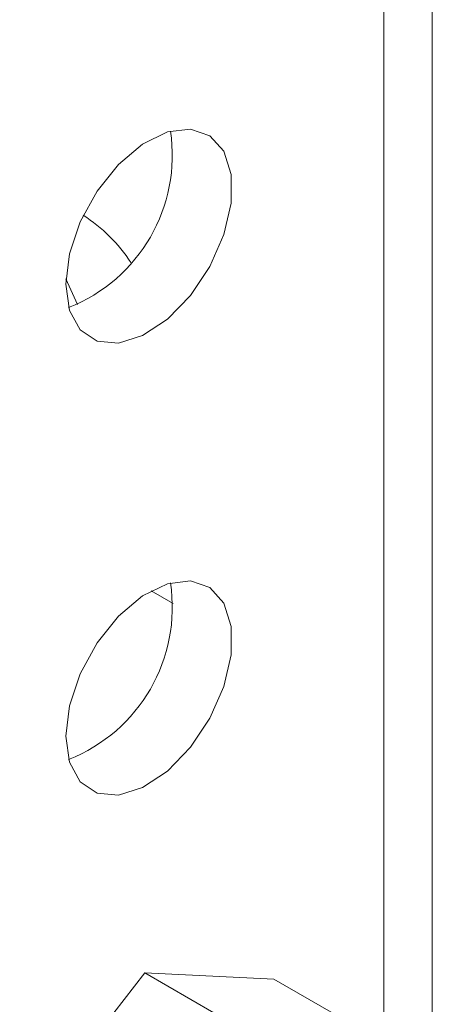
# Model space of a CAD drawing. Header units: millimetres. Extents: x -395 to 418, y -1783 to -26.
# Tile 6 of 35: x -39 to -25, y -1656 to -1620. Entities that reach past the tile are written whole.
import ezdxf

# ---------------------------------------------------------------- set-up
doc = ezdxf.new("R2010")
doc.units = ezdxf.units.MM

msp = doc.modelspace()

# ---------------------------------------------------------------- linework, layer by layer
at = {"color": 7, "linetype": 'Continuous', "lineweight": 15}
for p, q in [((-24.552, -1710.291), (-24.552, -1122.381)), ((-37.378, -1630.29), (-37.796, -1629.365)), ((-33.912, -1641.092), (-34.71, -1640.632)), ((-39.462, -1660.257), (-34.94, -1654.438)), ((-34.94, -1654.438), (-31.603, -1656.365)), ((-34.94, -1654.438), (-30.273, -1654.662)), ((-30.273, -1654.662), (-26.936, -1656.588))]:
    msp.add_line(p, q, dxfattribs=at)
at = {"color": 7, "linetype": 'Continuous', "lineweight": 0}
msp.add_line((-26.309, -1124.831), (-26.309, -1712.74), dxfattribs=at)
at = {"color": 7, "linetype": 'Continuous', "lineweight": 15, "flags": 128}
for points in [[(-37.8, -1629.554), (-37.666, -1628.454), (-37.278, -1627.297), (-36.668, -1626.187), (-35.893, -1625.222), (-35.019, -1624.488), (-34.126, -1624.05), (-33.292, -1623.946), (-32.592, -1624.187), (-32.087, -1624.75), (-31.823, -1625.586), (-31.823, -1626.621), (-32.087, -1627.762), (-32.592, -1628.908), (-33.292, -1629.957), (-34.126, -1630.816), (-35.019, -1631.409), (-35.893, -1631.683), (-36.668, -1631.614), (-37.278, -1631.207), (-37.666, -1630.5), (-37.8, -1629.554)], [(-37.8, -1645.885), (-37.666, -1644.785), (-37.278, -1643.628), (-36.668, -1642.518), (-35.893, -1641.553), (-35.019, -1640.819), (-34.126, -1640.38), (-33.292, -1640.277), (-32.592, -1640.518), (-32.087, -1641.081), (-31.823, -1641.917), (-31.823, -1642.951), (-32.087, -1644.092), (-32.592, -1645.238), (-33.292, -1646.288), (-34.126, -1647.147), (-35.019, -1647.74), (-35.893, -1648.014), (-36.668, -1647.945), (-37.278, -1647.538), (-37.666, -1646.83), (-37.8, -1645.885)]]:
    msp.add_lwpolyline(points, dxfattribs=at)
at = {"color": 7, "linetype": 'Continuous', "lineweight": 15}
for centre, radius, start, end in [((-39.854, -1624.898), 5.906, 291.4243, 8.5811), ((-40.246, -1631.898), 5.73, 33.0763, 57.5295), ((-39.854, -1641.229), 5.906, 291.4243, 8.5811)]:
    msp.add_arc(centre, radius, start, end, dxfattribs=at)

doc.saveas('drawing.dxf')
